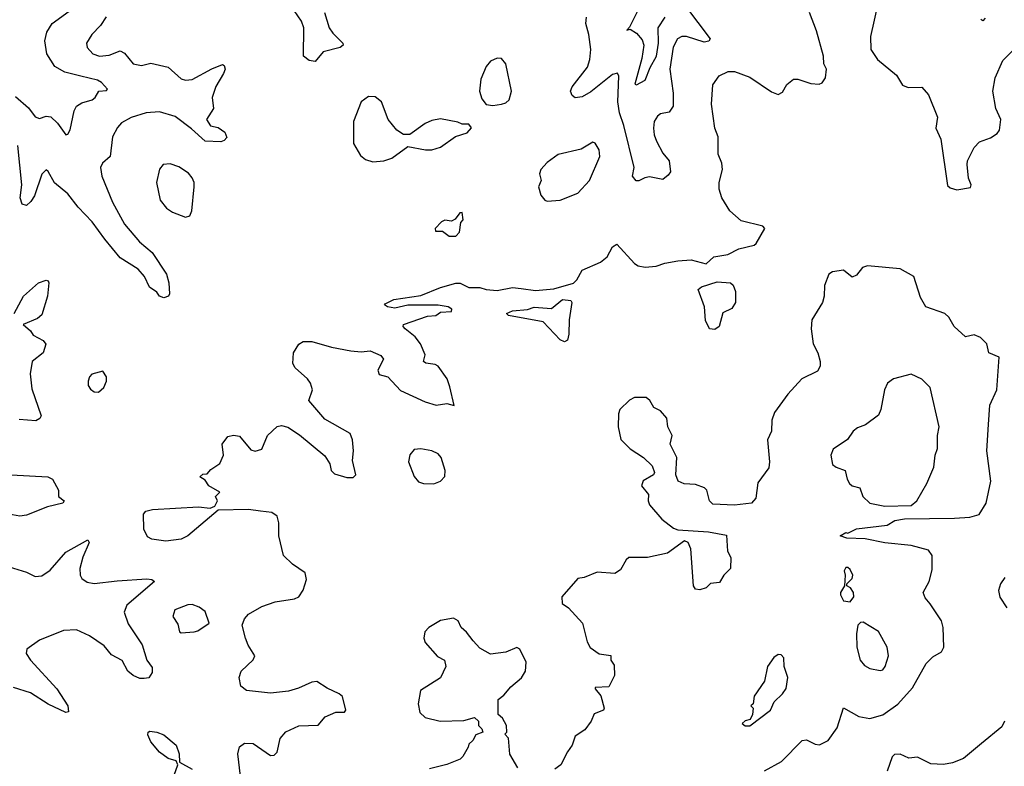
# Model space of a CAD drawing. Extents: x 1603745 to 1745082, y 385868 to 533966.
# Tile 135 of 256: x 1617074 to 1621593, y 452668 to 456092. Entities that reach past the tile are written whole.
import ezdxf

# ---------------------------------------------------------------- set-up
doc = ezdxf.new("R2010")
doc.units = 0

msp = doc.modelspace()

# ---------------------------------------------------------------- linework, layer by layer
at = {"layer": '0CON20XD'}
for points in [[(1617055, 455740), (1617115, 455688.5), (1617145, 455646.5), (1617165, 455638.6), (1617195, 455650.4), (1617216.1, 455646.1), (1617247.4, 455617.4), (1617285, 455563.8), (1617295, 455566.7), (1617305, 455586.7), (1617323.6, 455675), (1617334.7, 455695.3), (1617358.4, 455711.6), (1617406, 455725), (1617420, 455735), (1617437.5, 455765), (1617471.7, 455768.3), (1617476.4, 455773.6), (1617449.2, 455805), (1617431.2, 455815), (1617355, 455832.6), (1617281.3, 455851.3), (1617235, 455878), (1617198.9, 455935), (1617189.3, 455995), (1617198.1, 456035), (1617222.7, 456075), (1617334.4, 456155.6)], [(1620129.6, 456155), (1620242.9, 456005), (1620236.5, 455993.5), (1620215, 455989.4), (1620135, 456015.9), (1620113.3, 456015), (1620093.5, 456005), (1620073.8, 455966.2), (1620057.5, 455865), (1620073.8, 455755), (1620073.1, 455695), (1620055, 455668.6), (1620015, 455660.8), (1620000.6, 455649.4), (1619986.5, 455625), (1619982.3, 455595), (1619985.4, 455565), (1619996.9, 455535), (1620025, 455480.6), (1620054.3, 455445), (1620060.6, 455395), (1620050.9, 455379.1), (1620025, 455360), (1619965, 455371.4), (1619942.7, 455367.3), (1619915, 455352.5), (1619903.6, 455353.6), (1619886.7, 455375), (1619894.3, 455415), (1619846.4, 455606.4), (1619827.1, 455665), (1619818.5, 455715), (1619823, 455833), (1619816.9, 455846.9), (1619795, 455841.1), (1619695, 455761.4), (1619655, 455739.1), (1619623.8, 455733.8), (1619610, 455745), (1619602.5, 455765), (1619609.4, 455785), (1619680, 455875), (1619690.9, 455909.1), (1619695.3, 455955), (1619686.7, 456025), (1619672.1, 456075), (1619675.4, 456104.6)], [(1621011.9, 456165), (1620978.6, 456015), (1620980.8, 455955), (1621010.3, 455910.3), (1621098.3, 455838.3), (1621125, 455792), (1621151.7, 455781.7), (1621215, 455782.5), (1621245, 455748), (1621286.2, 455645), (1621278.1, 455595), (1621301.1, 455545), (1621332.6, 455332.6), (1621345, 455320.6), (1621375, 455312.5), (1621437.3, 455322.7), (1621441.2, 455335), (1621428, 455365), (1621421.7, 455428.3), (1621424.4, 455445.6), (1621455, 455506), (1621478.3, 455531.7), (1621530.2, 455549.8), (1621560.2, 455569.8), (1621570.6, 455585), (1621576.7, 455635), (1621554.6, 455685), (1621540.9, 455765), (1621550.8, 455825), (1621585.7, 455905), (1621635, 455954.4)], [(1618545.8, 452915.8), (1618564, 452916), (1618571.2, 452925), (1618555, 452987.5), (1618540.7, 453000.7), (1618485, 453026.7), (1618437.5, 453057.5), (1618415, 453054.2), (1618354, 453026), (1618307, 453013), (1618225, 453003.3), (1618115.4, 453015.4), (1618089.2, 453035), (1618081.4, 453075), (1618090, 453105), (1618145, 453156.7), (1618153.3, 453175), (1618122.9, 453222.9), (1618110.8, 453255), (1618095.7, 453315), (1618105.6, 453345), (1618124.2, 453365.8), (1618185, 453400.9), (1618247.1, 453422.9), (1618335, 453435.4), (1618355, 453444.5), (1618375, 453476.2), (1618390.5, 453525), (1618384, 453555), (1618326.7, 453595), (1618284, 453635), (1618262.5, 453725), (1618263.1, 453785), (1618255.8, 453815), (1618231.7, 453831.7), (1618178.6, 453838.6), (1618123.7, 453846.3), (1617985, 453842.5), (1617846, 453725), (1617815, 453710), (1617745, 453700), (1617680, 453710), (1617660, 453720), (1617642.9, 453755), (1617641.9, 453825), (1617652.5, 453837.5), (1617683.7, 453846.3), (1617895, 453858.2), (1617948, 453852), (1617969.3, 453860.7), (1617982.5, 453885), (1617973.3, 453905), (1617992.5, 453925), (1617942.5, 453955), (1617925, 453980), (1617900, 453995), (1617915, 454007.5), (1617935, 454010), (1617950.7, 454029.3), (1617993, 454057), (1618010, 454095), (1618003.3, 454145), (1618028.8, 454181.2), (1618055, 454187.1), (1618082.5, 454182.5), (1618135, 454120), (1618155, 454113.3), (1618185, 454122.5), (1618211.2, 454185), (1618255, 454227.1), (1618275, 454230.6), (1618305, 454223.3), (1618358.7, 454188.7), (1618475, 454092), (1618498, 454055), (1618504.1, 454024.1), (1618519.3, 454009.3), (1618575, 453993.3), (1618605, 453993.3), (1618616.2, 454005), (1618601.2, 454071.2), (1618606, 454115), (1618601.2, 454165), (1618590, 454195), (1618475, 454259.4), (1618401.2, 454345), (1618418, 454395), (1618408, 454425), (1618394.4, 454444.4), (1618338, 454495), (1618328, 454515), (1618330.8, 454565), (1618355, 454604), (1618375, 454615.8), (1618414.1, 454615.9), (1618505, 454590), (1618593.2, 454573.2), (1618641.1, 454568.9), (1618683, 454573), (1618731.7, 454551.7), (1618743.3, 454535), (1618717.1, 454485), (1618723.3, 454465), (1618764.1, 454454.1), (1618821.3, 454391.3), (1618935, 454340), (1618985, 454324.2), (1619035, 454332), (1619067.5, 454322.5), (1619048.6, 454408.6), (1619035.7, 454445), (1618995, 454502.5), (1618981.5, 454511.5), (1618937.7, 454517.7), (1618926.7, 454525), (1618935.6, 454555), (1618913.8, 454605), (1618888.3, 454638.3), (1618842.5, 454675), (1618834.4, 454685), (1618835.8, 454695), (1618945, 454731.9), (1618983.8, 454735), (1619005, 454750.8), (1619055, 454754.4), (1619057.5, 454765), (1619040, 454775), (1618995, 454782.5), (1618855, 454782.5), (1618795, 454769.1), (1618762.5, 454775), (1618748.8, 454785), (1618751.2, 454788.8), (1618791.3, 454808.7), (1618915, 454827.1), (1619005.9, 454864.1), (1619075, 454883.3), (1619095, 454883.3), (1619135, 454863.8), (1619185, 454863.3), (1619215, 454854.3), (1619265, 454850.8), (1619335, 454863.3), (1619375, 454860), (1619440.9, 454850.9), (1619525, 454857.8), (1619615, 454884.6), (1619630.9, 454899.1), (1619655, 454943.1), (1619739.1, 454980.9), (1619770, 455005), (1619795, 455050), (1619815, 455063.3), (1619895, 454974.2), (1619913.1, 454963.1), (1619945, 454957.1), (1619995, 454961.1), (1620034.6, 454975.4), (1620095, 454985.9), (1620155, 454991.1), (1620225, 454972.8), (1620259.2, 455005), (1620324.1, 455015.9), (1620375, 455040.9), (1620445, 455058.2), (1620454.6, 455065.4), (1620493.8, 455135), (1620485, 455145.7), (1620385, 455169.4), (1620333.1, 455215), (1620295.7, 455275), (1620284.5, 455315), (1620284.6, 455345.4), (1620298.8, 455405), (1620296.4, 455435), (1620279.1, 455475), (1620278.9, 455555), (1620264.5, 455594.5), (1620249.2, 455705), (1620255.8, 455794.2), (1620283.8, 455835), (1620325.8, 455854.2), (1620355, 455854.2), (1620425, 455828.1), (1620525, 455761.1), (1620555, 455749.2), (1620575, 455760), (1620595.5, 455794.5), (1620625, 455820), (1620645, 455820), (1620705, 455799.2), (1620743.6, 455796.4), (1620757.7, 455802.3), (1620772.5, 455825), (1620777.5, 455865), (1620765, 455890), (1620763.8, 455925), (1620731.7, 456041.7), (1620698.1, 456125)], [(1618472.2, 456125), (1618494.7, 456054.8), (1618510.7, 456030.7), (1618557.5, 455985), (1618558.8, 455975), (1618545, 455964.2), (1618466.7, 455945), (1618429.5, 455900.5), (1618402.5, 455905), (1618376.2, 455925), (1618378.5, 456055), (1618367.1, 456085), (1618333.9, 456133.9)], [(1619910.2, 456135), (1619872.1, 456057.9), (1619860, 456045), (1619875, 456048.8), (1619905, 456030.3), (1619930.1, 456000.1), (1619938.8, 455975), (1619929.6, 455915), (1619896.4, 455796.4), (1619905, 455794), (1619945, 455814.5), (1619966.8, 455873.2), (1619997, 455925), (1620006, 455985), (1620004.1, 456055), (1620036.1, 456103.9)], [(1617470.9, 456105), (1617445, 456065.6), (1617404.4, 456025), (1617381.2, 455985), (1617383.8, 455965), (1617410, 455935), (1617440, 455925), (1617485, 455929.1), (1617535, 455950), (1617555, 455938.6), (1617595, 455890.6), (1617632.6, 455882.6), (1617675, 455892.5), (1617754.6, 455874.6), (1617815, 455821.1), (1617835, 455814.4), (1617865, 455818.1), (1617955, 455867.1), (1618005, 455886.7), (1618013, 455883), (1618016.7, 455865), (1618010, 455845), (1617974.6, 455785.4), (1617956.9, 455735), (1617963.1, 455685), (1617931.2, 455635), (1617950, 455605), (1617985, 455597.5), (1618015, 455576), (1618025, 455552.5), (1618012.3, 455537.7), (1617997.7, 455532.3), (1617925, 455535.6), (1617862.1, 455592.1), (1617788.2, 455648.3), (1617715, 455670), (1617654.8, 455665.2), (1617585, 455643.4), (1617541.3, 455618.7), (1617522.6, 455597.4), (1617500.5, 455555), (1617489.2, 455465), (1617454, 455435), (1617444.2, 455415), (1617451.1, 455375), (1617499.1, 455255), (1617555.4, 455155), (1617623.8, 455073.8), (1617681.8, 455025), (1617748.1, 454925), (1617758.1, 454885), (1617761.2, 454835), (1617756.7, 454825), (1617735, 454816), (1617715, 454824), (1617702.9, 454842.9), (1617670, 454865), (1617646.7, 454915), (1617618.3, 454948.3), (1617535, 455000.5), (1617465.2, 455085.2)], [(1621505, 456100), (1621495, 456086.7), (1621485, 456092.5)], [(1619245, 455699.2), (1619285, 455704.4), (1619305, 455710.8), (1619320.8, 455725), (1619331.1, 455765), (1619305, 455890), (1619285, 455914), (1619265, 455915.8), (1619235, 455902.5), (1619215, 455878), (1619189.8, 455820.2), (1619184.5, 455765), (1619195, 455730), (1619215, 455703.8), (1619245, 455699.2)], [(1618695, 455440), (1618745, 455444.3), (1618782.1, 455457.9), (1618855, 455510), (1618936.1, 455496.1), (1618965, 455496.2), (1619005, 455508), (1619073.9, 455556.1), (1619127, 455573), (1619147, 455597), (1619135, 455612.5), (1619105, 455612.5), (1619085, 455622.5), (1619005, 455637.5), (1618965, 455630), (1618935, 455616.7), (1618865, 455566), (1618835, 455566), (1618805.5, 455585.5), (1618765.7, 455635), (1618733.8, 455715), (1618705, 455738.8), (1618675, 455740), (1618640.8, 455715), (1618605.6, 455625), (1618605.6, 455525), (1618638.8, 455468.8), (1618660.4, 455450.4), (1618695, 455440)], [(1619495, 455260), (1619555, 455264), (1619635, 455297.1), (1619688.6, 455355), (1619736.7, 455465), (1619734.2, 455495), (1619715, 455526.2), (1619705, 455531.2), (1619650.8, 455499.2), (1619545, 455474.4), (1619495, 455438.1), (1619465.6, 455405), (1619459.4, 455385), (1619467.5, 455355), (1619454.5, 455325), (1619465, 455288), (1619484.1, 455264.1), (1619495, 455260)], [(1617465.2, 455085.2), (1617407.2, 455165), (1617341.9, 455231.9), (1617295, 455292.9), (1617233.5, 455343.5), (1617205, 455396.2), (1617195, 455403.8), (1617175, 455383.3), (1617141.5, 455285), (1617125, 455258), (1617105, 455240), (1617085, 455246.2), (1617075.6, 455275), (1617084, 455335), (1617065.3, 455515)], [(1617835, 455186.7), (1617855, 455192.5), (1617863.3, 455215), (1617874.2, 455325), (1617874, 455345), (1617865, 455366.7), (1617847.9, 455387.9), (1617805, 455417.5), (1617765, 455430.8), (1617731.7, 455428.3), (1617715, 455407.5), (1617702.5, 455345), (1617718, 455265), (1617747.3, 455227.3), (1617775, 455210), (1617835, 455186.7)], [(1619075, 455100), (1619091.7, 455118.3), (1619098.3, 455161.7), (1619110, 455175), (1619105, 455207.5), (1619093.9, 455206.1), (1619073, 455177), (1619055, 455167.5), (1619025, 455172.5), (1619010, 455165), (1618980, 455135), (1618983, 455123), (1619015, 455122.5), (1619045, 455100), (1619075, 455100)], [(1620492.9, 452647.1), (1620570.4, 452689.6), (1620665, 452786.7), (1620685, 452788.9), (1620725, 452769.5), (1620745, 452766.5), (1620785, 452786.9), (1620825.6, 452845), (1620855, 452936.2), (1620925, 452896.9), (1620975, 452887.5), (1621035, 452904.6), (1621105, 452953.1), (1621171.5, 453028.5), (1621235, 453139.2), (1621265, 453170), (1621305, 453193.3), (1621315.8, 453214.2), (1621312.5, 453305), (1621304.3, 453335), (1621252.5, 453412.5), (1621230.2, 453440.2), (1621221.1, 453465), (1621248.5, 453515), (1621261.2, 453568.8), (1621261.3, 453635), (1621245, 453660), (1621165, 453680.5), (1621045, 453692.9), (1620955, 453710.5), (1620870, 453715), (1620840, 453725), (1620865, 453740), (1620875, 453737.5), (1620915, 453756.7), (1621055, 453773.8), (1621090, 453795), (1621135, 453802.9), (1621365, 453806.1), (1621435, 453810.5), (1621477.4, 453822.6), (1621509.6, 453875), (1621531.4, 453975), (1621512.9, 454115), (1621520.5, 454235), (1621525.9, 454324.1), (1621558.8, 454395), (1621570, 454545), (1621522.5, 454565), (1621513.3, 454605), (1621483.3, 454635), (1621455, 454647.1), (1621415, 454638), (1621362.9, 454685), (1621337.6, 454727.6), (1621320, 454745), (1621233.3, 454775), (1621208, 454818), (1621177.9, 454915), (1621115, 454949.1), (1620965, 454963.8), (1620941.8, 454955), (1620915, 454921.1), (1620895, 454911.1), (1620855, 454944), (1620805, 454936.4), (1620786.9, 454925), (1620767.1, 454872.9), (1620766.1, 454825), (1620758.5, 454795), (1620710, 454715), (1620706.7, 454675), (1620715.6, 454605), (1620736.7, 454565), (1620747.8, 454525), (1620747.2, 454502.8), (1620735, 454480.8), (1620663.8, 454445), (1620598.8, 454375), (1620538.7, 454291.3), (1620525.6, 454255), (1620524.3, 454205), (1620505.6, 454165), (1620515.5, 454065), (1620512.6, 454037.4), (1620462.2, 453967.8), (1620452.2, 453897.8), (1620433.3, 453875), (1620355, 453865.3), (1620255, 453870), (1620240, 453885), (1620227.1, 453935), (1620217.5, 453945), (1620175, 453960), (1620123.2, 453963.2), (1620096.2, 453975), (1620086, 454005), (1620090, 454085), (1620060, 454145), (1620068, 454185), (1620049.2, 454225), (1620044.3, 454264.3), (1620015, 454298.8), (1619984.1, 454314.1), (1619965.6, 454345.6), (1619949.1, 454359.1), (1619895, 454358.8), (1619873.2, 454346.8), (1619828.8, 454305), (1619822, 454285), (1619820.8, 454225), (1619833.3, 454166.7), (1619875, 454123.3), (1619937.5, 454085), (1619976.1, 454046.1), (1619986.7, 454015), (1619982.5, 454005), (1619935, 453977.5), (1619927.5, 453955), (1619960, 453915), (1619958.8, 453885), (1619965, 453867.5), (1620020.7, 453800.7), (1620075, 453760), (1620095, 453752.5), (1620235, 453743.5), (1620318.3, 453728.3), (1620322.9, 453655), (1620337.5, 453625), (1620335.8, 453575), (1620305.9, 453544.1), (1620285, 453511.2), (1620245, 453506.2), (1620225, 453486.7), (1620195, 453476.7), (1620175, 453480), (1620166.7, 453495), (1620154, 453665), (1620141.2, 453695), (1620125, 453702.5), (1620047.5, 453645), (1619955.9, 453625.9), (1619870, 453625), (1619857.5, 453615), (1619831.7, 453568.3), (1619805, 453552.5), (1619725, 453558.8), (1619665, 453533.3), (1619635, 453530), (1619562.5, 453445), (1619563.9, 453413.9), (1619592.5, 453395), (1619656.2, 453325), (1619678.3, 453238.3), (1619692.3, 453212.3), (1619734.2, 453184.2), (1619786.7, 453176.7), (1619787.5, 453155), (1619801.7, 453131.7), (1619803.3, 453085), (1619778.3, 453031.7), (1619715, 453030), (1619715, 453022.5), (1619741.7, 452991.7), (1619756.2, 452935), (1619753.3, 452925), (1619711.2, 452908.8), (1619697.5, 452875), (1619667.5, 452835), (1619623.6, 452806.4), (1619610, 452765), (1619587.5, 452735), (1619557.5, 452675), (1619530, 452655)], [(1617048.5, 454745), (1617091.1, 454825), (1617160, 454885), (1617195, 454897.5), (1617204.3, 454894.3), (1617208.1, 454885), (1617200.9, 454825), (1617175, 454738.6), (1617155, 454721.1), (1617090, 454695), (1617123.8, 454665), (1617136.2, 454645), (1617181.3, 454621.3), (1617194.2, 454604.2), (1617181.8, 454565), (1617131.1, 454525), (1617121.6, 454468.4), (1617129.3, 454399.3), (1617172, 454275), (1617167, 454263), (1617147.3, 454252.7), (1617072, 454258)], [(1620265, 454670.8), (1620240.6, 454675), (1620222.2, 454712.2), (1620217.1, 454775), (1620188.5, 454855), (1620202.8, 454867.2), (1620275, 454890.2), (1620335.8, 454885.8), (1620349.2, 454875), (1620358.6, 454845), (1620359.2, 454795), (1620342.8, 454767.2), (1620301.8, 454748.2), (1620284.4, 454685), (1620265, 454670.8)], [(1619575, 454614.4), (1619555, 454624), (1619476.6, 454706.6), (1619317.5, 454735), (1619308.8, 454745), (1619335, 454756.9), (1619405, 454763.6), (1619435, 454773.5), (1619515, 454768.1), (1619565, 454808.5), (1619603.3, 454805), (1619607.8, 454795), (1619595.6, 454715), (1619595, 454650), (1619588.3, 454621.7), (1619575, 454614.4)], [(1617435, 454383.8), (1617460, 454405), (1617472.5, 454435), (1617472.5, 454455), (1617455, 454480), (1617405, 454466.7), (1617393.8, 454455), (1617387.5, 454435), (1617387.5, 454415), (1617398.3, 454398.3), (1617415, 454386.2), (1617435, 454383.8)], [(1621045, 453861.2), (1621165, 453864.2), (1621191.9, 453885), (1621237.8, 453965), (1621269.7, 454040.3), (1621275.6, 454094.4), (1621286.7, 454125), (1621285.6, 454185), (1621294.4, 454225), (1621252.9, 454405), (1621215, 454443.8), (1621165, 454466.2), (1621084.2, 454445.8), (1621056.7, 454425), (1621042.9, 454395), (1621025.5, 454304.5), (1621015, 454278.8), (1620956.4, 454233.6), (1620919.7, 454220.3), (1620898.8, 454205), (1620873.2, 454166.8), (1620807.3, 454122.7), (1620796.2, 454095), (1620805, 454052.5), (1620820.5, 454040.5), (1620862.5, 454025), (1620871.2, 453985), (1620882.5, 453965), (1620895, 453954), (1620930, 453945), (1620944.2, 453905), (1620976, 453875), (1621045, 453861.2)], [(1618975, 453963.1), (1619005, 453976.2), (1619025, 453997.5), (1619026.5, 454025), (1619008.6, 454085), (1618995, 454100.8), (1618965, 454114.3), (1618915, 454124.3), (1618885, 454120.8), (1618865, 454096.7), (1618858.6, 454065), (1618885, 453996.7), (1618905, 453973.1), (1618927.5, 453965), (1618975, 453963.1)], [(1617035, 454004.3), (1617203.3, 453995), (1617223.8, 453985), (1617252.5, 453935), (1617252.5, 453905), (1617277.5, 453885), (1617272.5, 453875), (1617201.4, 453858.6), (1617105, 453819.4), (1617075, 453815.7), (1617007.5, 453827.5)], [(1617025, 453582.5), (1617105, 453558.8), (1617145, 453538.6), (1617175, 453541.9), (1617213, 453567), (1617285, 453650), (1617387, 453707), (1617392.5, 453695), (1617363, 453627), (1617350.4, 453575), (1617351.5, 453545), (1617359.8, 453529.8), (1617383.2, 453513.2), (1617415, 453506.2), (1617520.8, 453519.2), (1617657.5, 453527.5), (1617680, 453525), (1617692.5, 453515), (1617565, 453406.7), (1617553.6, 453375), (1617571, 453321), (1617636.7, 453225), (1617657.5, 453155), (1617681.7, 453121.7), (1617681.7, 453098.3), (1617666.1, 453073.9), (1617645, 453070), (1617625, 453070), (1617595, 453084), (1617569.5, 453105), (1617543.5, 453153.5), (1617495, 453179.2), (1617461, 453221), (1617394.4, 453265.6), (1617335, 453293.3), (1617275, 453291.4), (1617165, 453247.1), (1617106.9, 453205), (1617103.3, 453185), (1617123.6, 453155), (1617245, 453023.5), (1617295.5, 452945), (1617297.5, 452917.5), (1617285, 452914.2), (1617205, 452952.9), (1617123.5, 453005), (1617045, 453028.7)], [(1620885, 453422.5), (1620902.5, 453445), (1620900, 453465), (1620886.4, 453486.4), (1620870, 453495), (1620870, 453505), (1620895, 453530), (1620897.5, 453545), (1620885, 453570), (1620875, 453580), (1620865, 453580), (1620857.5, 453565), (1620862.5, 453545), (1620860, 453495), (1620841.2, 453465), (1620841.2, 453455), (1620855, 453427.5), (1620885, 453422.5)], [(1621595.6, 453534.4), (1621575.7, 453504.3), (1621566.9, 453475), (1621573.1, 453443.1), (1621604.2, 453395)], [(1617815, 453280), (1617875, 453284), (1617891.2, 453288.8), (1617943.8, 453325), (1617925, 453377.5), (1617898.3, 453398.3), (1617865, 453410.8), (1617845, 453409.2), (1617786.2, 453385), (1617776.7, 453355), (1617799.5, 453319.5), (1617807.5, 453285), (1617815, 453280)], [(1619360.7, 452660.7), (1619323, 452723), (1619317.5, 452797.5), (1619300, 452815), (1619310, 452825), (1619307.5, 452855), (1619289.3, 452889.3), (1619270, 452905), (1619270, 452975), (1619296.4, 452993.6), (1619328.3, 453031.7), (1619377, 453073), (1619395.8, 453105), (1619398.6, 453145), (1619370, 453205), (1619355, 453213.3), (1619305, 453192), (1619235, 453182), (1619185, 453210), (1619155, 453243.3), (1619125, 453283.3), (1619100, 453305), (1619086.7, 453335), (1619065, 453346.7), (1619005, 453336.7), (1618951.2, 453305), (1618933.8, 453285), (1618928, 453255), (1618934.2, 453235), (1618991.7, 453171.7), (1619023.3, 453155), (1619030, 453125), (1619005, 453073.8), (1618913.8, 453015), (1618902.5, 452955), (1618910.8, 452915), (1618935, 452891.1), (1619004.4, 452875.6), (1619111.7, 452878.3), (1619161.7, 452891.7), (1619180, 452875), (1619180, 452855), (1619195, 452840), (1619200, 452825), (1619167, 452813), (1619153, 452787), (1619135, 452770), (1619132.5, 452755), (1619107.3, 452712.7), (1619095, 452701.2), (1619035, 452676), (1618955, 452656.2)], [(1621023.3, 453106.7), (1621035, 453110), (1621045.8, 453125), (1621061.2, 453175), (1621056, 453215), (1621015, 453286.7), (1620945, 453328.8), (1620932.3, 453327.7), (1620921.2, 453315), (1620914, 453275), (1620916, 453215), (1620930.8, 453155), (1620950.7, 453130.7), (1620975, 453116), (1621023.3, 453106.7)], [(1620403, 452853), (1620425, 452853.3), (1620520, 452925), (1620536.4, 452963.6), (1620575, 453000), (1620591.2, 453025), (1620598.8, 453075), (1620583.3, 453125), (1620581.2, 453165), (1620569.5, 453179.5), (1620555, 453180), (1620535, 453166.2), (1620506.7, 453125), (1620491.7, 453058.3), (1620445, 452990), (1620440, 452955), (1620430, 452945), (1620440, 452935), (1620437.5, 452905), (1620426.7, 452883.3), (1620403, 452877), (1620390, 452865), (1620403, 452853)], [(1618101.9, 452495), (1618074.3, 452725), (1618082.6, 452757.4), (1618105.7, 452774.3), (1618145, 452771.9), (1618225, 452718), (1618241.7, 452718.3), (1618255, 452732.5), (1618270, 452795), (1618295, 452825.8), (1618355, 452854), (1618443.9, 452856.1), (1618475.7, 452894.3), (1618524.3, 452915.7), (1618545.8, 452915.8)], [(1621594.5, 452875), (1621581.7, 452848.3), (1621487.9, 452772.1), (1621405, 452703.1), (1621355, 452684.3), (1621313.4, 452676.6), (1621255, 452678.9), (1621195, 452710.5), (1621155, 452705.7), (1621115, 452723.3), (1621088.7, 452721.3), (1621078.9, 452711.1), (1621055, 452646)], [(1617767.3, 452585), (1617800, 452675), (1617792.5, 452692.5), (1617755, 452704.2), (1617715, 452732.9), (1617675, 452780), (1617662.5, 452812.5), (1617663.3, 452825), (1617670.8, 452829.2), (1617703.3, 452825), (1617735, 452811.5), (1617792.5, 452765), (1617806, 452725), (1617807.5, 452687.5), (1617865, 452654.3)]]:
    msp.add_lwpolyline(points, dxfattribs=at)

doc.saveas('drawing.dxf')
